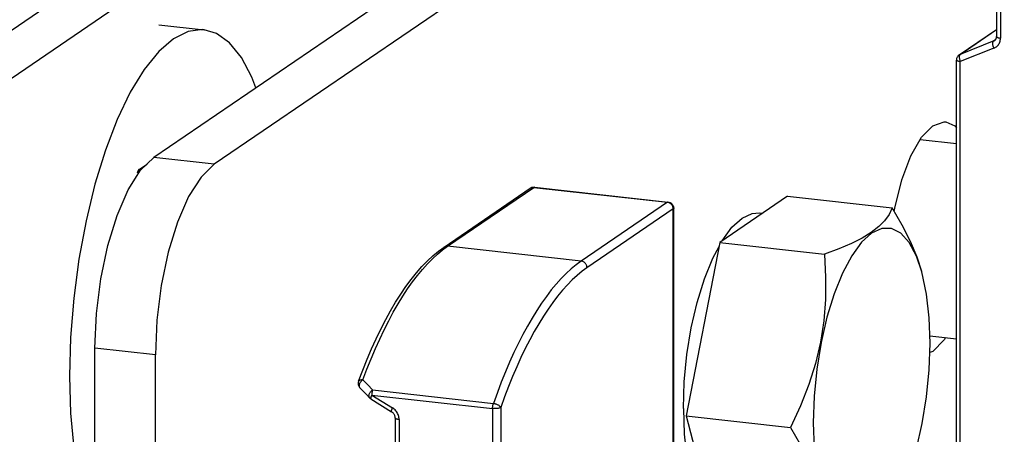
# Model space of a CAD drawing. Header units: inches. Extents: x 0 to 58.6, y -0.2 to 37.9.
# Tile 58 of 66: x 48.229 to 49.963, y 18.313 to 19.044. Entities that reach past the tile are written whole.
import ezdxf

# ---------------------------------------------------------------- set-up
doc = ezdxf.new("R2010")
doc.units = ezdxf.units.IN
doc.header["$LTSCALE"] = 3.224138
doc.header["$MEASUREMENT"] = 0
doc.layers.get('0').update_dxf_attribs({"linetype": 'CONTINUOUS'})

msp = doc.modelspace()

# ---------------------------------------------------------------- linework, layer by layer
at = {"color": 3, "linetype": 'CONTINUOUS'}
for p, q in [((50.3247, 20.0701), (48.4646, 18.801)), ((47.2003, 18.3341), (49.27, 19.7461)), ((48.3612, 14.8818), (48.3612, 18.4654))]:
    msp.add_line(p, q, dxfattribs=at)
at = {"color": 7, "linetype": 'CONTINUOUS'}
for p, q in [((50.4311, 20.0582), (48.571, 18.7892)), ((47.3067, 18.3222), (49.3764, 19.7342)), ((49.9491, 19.0649), (49.9491, 19.0144)), ((49.956, 19.062), (49.956, 19.0116)), ((48.4737, 19.0353), (48.5535, 19.0264)), ((49.8834, 18.9821), (49.9491, 19.027)), ((49.8851, 18.983), (49.9491, 19.0267)), ((49.9471, 19.0086), (49.9442, 19.0067)), ((49.9442, 19.0067), (49.8851, 18.983)), ((49.9446, 18.9938), (49.8854, 18.9702)), ((49.8785, 18.091), (49.8785, 18.973)), ((49.8854, 18.0882), (49.8854, 18.9702)), ((49.8146, 18.833), (49.8785, 18.8259)), ((48.571, 18.7892), (48.4646, 18.801)), ((48.4412, 18.7817), (48.4529, 18.7897)), ((48.9823, 18.6449), (49.1342, 18.7485)), ((49.1342, 18.7485), (49.3695, 18.7223)), ((49.1354, 18.7489), (49.3707, 18.7227)), ((48.976, 18.6434), (49.128, 18.747)), ((49.5811, 18.7329), (49.4618, 18.6515)), ((49.5811, 18.7329), (49.7654, 18.7124)), ((49.3695, 18.7223), (49.2176, 18.6187)), ((49.3797, 18.7106), (49.2278, 18.6069)), ((49.3797, 18.2695), (49.3797, 18.7106)), ((49.3805, 18.2696), (49.3805, 18.7117)), ((49.5316, 18.7035), (49.5371, 18.7028)), ((49.2176, 18.6187), (48.9823, 18.6449)), ((49.4618, 18.6515), (49.4022, 18.3456)), ((49.4618, 18.6515), (49.6461, 18.631)), ((49.4655, 18.654), (49.4657, 18.6544)), ((49.8316, 18.4869), (49.8785, 18.4817)), ((48.4676, 18.4535), (48.3612, 18.4654)), ((48.4676, 14.8699), (48.4676, 18.4535)), ((48.8502, 18.3916), (49.063, 18.3679)), ((48.847, 18.376), (48.8837, 18.3531)), ((48.8487, 18.3825), (49.0615, 18.3588)), ((48.8487, 18.3825), (48.8854, 18.3597)), ((49.0615, 18.3588), (49.0615, 18.1781)), ((49.0759, 18.3605), (49.0759, 18.1798)), ((48.8899, 18.3422), (48.8899, 18.2918)), ((48.8968, 18.3394), (48.8968, 18.289)), ((49.4022, 18.3456), (49.5864, 18.3251)), ((49.4022, 18.3456), (49.4232, 18.2665))]:
    msp.add_line(p, q, dxfattribs=at)
for points in [[(48.5535, 19.0264), (48.551, 19.0266), (48.5255, 19.0234), (48.4994, 19.0105), (48.4734, 18.9879), (48.4478, 18.9563), (48.4234, 18.9162), (48.4005, 18.8684), (48.3796, 18.814), (48.3611, 18.754), (48.3454, 18.6897), (48.3329, 18.6223), (48.3238, 18.5533), (48.3183, 18.4841), (48.3164, 18.416)], [(48.6446, 18.9239), (48.6377, 18.9427), (48.6193, 18.9775), (48.5983, 19.0034), (48.5754, 19.0199), (48.5535, 19.0264)], [(49.9446, 18.9938), (49.9462, 18.9945), (49.9476, 18.9954), (49.949, 18.9963), (49.9503, 18.9975), (49.9514, 18.9987), (49.9525, 19), (49.9534, 19.0015), (49.9542, 19.003), (49.9549, 19.0046), (49.9554, 19.0063), (49.9557, 19.008), (49.956, 19.0098), (49.956, 19.0116)], [(49.9459, 19.0076), (49.9467, 19.0082), (49.9474, 19.0089), (49.948, 19.0098), (49.9484, 19.0106), (49.9487, 19.0115), (49.949, 19.0124), (49.9491, 19.0134), (49.9491, 19.0144)], [(49.9491, 19.0144), (49.9491, 19.0143), (49.9493, 19.014), (49.9495, 19.0137), (49.9498, 19.0134), (49.9503, 19.0131), (49.9508, 19.0128), (49.9515, 19.0125), (49.9522, 19.0123), (49.9531, 19.0121), (49.954, 19.0119), (49.955, 19.0117), (49.956, 19.0116)], [(49.9446, 18.9938), (49.9442, 18.9949), (49.9438, 18.996), (49.9434, 18.9971), (49.9431, 18.9981), (49.9429, 18.9992), (49.9428, 19.0003), (49.9427, 19.0013), (49.9426, 19.0022), (49.9427, 19.0031), (49.9428, 19.0039), (49.9429, 19.0047), (49.9432, 19.0053), (49.9435, 19.0059), (49.9438, 19.0063), (49.9442, 19.0067)], [(49.9442, 19.0067), (49.945, 19.007), (49.9457, 19.0074), (49.9459, 19.0076)], [(49.8834, 18.9821), (49.8825, 18.9815), (49.8817, 18.9807), (49.8809, 18.9799), (49.8803, 18.9789), (49.8797, 18.978), (49.8793, 18.9769), (49.8789, 18.9758), (49.8787, 18.9747), (49.8786, 18.9736), (49.8785, 18.973)], [(49.8854, 18.9702), (49.8844, 18.9703), (49.8834, 18.9705), (49.8825, 18.9707), (49.8816, 18.9709), (49.8809, 18.9711), (49.8802, 18.9714), (49.8797, 18.9717), (49.8792, 18.972), (49.8789, 18.9723), (49.8787, 18.9726), (49.8786, 18.9729), (49.8785, 18.973)], [(49.8834, 18.9821), (49.8842, 18.9826), (49.8851, 18.983)], [(49.8851, 18.983), (49.8847, 18.9827), (49.8843, 18.9822), (49.884, 18.9817), (49.8838, 18.981), (49.8836, 18.9803), (49.8835, 18.9795), (49.8835, 18.9786), (49.8835, 18.9776), (49.8836, 18.9766), (49.8837, 18.9756), (49.884, 18.9745), (49.8843, 18.9734), (49.8846, 18.9723), (49.885, 18.9713), (49.8854, 18.9702)], [(49.7689, 18.7063), (49.7698, 18.7121), (49.7821, 18.7617), (49.7981, 18.8042), (49.8168, 18.8368), (49.8369, 18.8573), (49.8569, 18.8642), (49.8598, 18.864)], [(49.8598, 18.864), (49.8756, 18.8571), (49.8785, 18.8533)], [(48.571, 18.7892), (48.548, 18.7668), (48.5261, 18.7323), (48.5065, 18.6874), (48.4902, 18.6342), (48.4779, 18.5755), (48.4702, 18.5143), (48.4676, 18.4535)], [(48.4362, 18.7742), (48.4375, 18.7776), (48.4397, 18.7805), (48.4412, 18.7817)], [(48.4362, 18.7742), (48.4367, 18.7748), (48.4383, 18.7752), (48.4394, 18.7753)], [(49.128, 18.747), (49.1282, 18.7472), (49.1293, 18.7478), (49.1303, 18.7482), (49.1314, 18.7486), (49.1326, 18.7488), (49.1338, 18.7489), (49.135, 18.7489), (49.1354, 18.7489)], [(49.1342, 18.7485), (49.1331, 18.7486), (49.132, 18.7485), (49.131, 18.7483), (49.13, 18.7481), (49.1291, 18.7477), (49.1282, 18.7472)], [(49.1354, 18.7489), (49.135, 18.7489), (49.1346, 18.7487), (49.1342, 18.7485)], [(49.3695, 18.7223), (49.3699, 18.7225), (49.3703, 18.7227), (49.3707, 18.7227)], [(49.3797, 18.7106), (49.3797, 18.7117), (49.3795, 18.7128), (49.3792, 18.7139), (49.3788, 18.715), (49.3783, 18.716), (49.3778, 18.717), (49.3771, 18.718), (49.3763, 18.7188), (49.3755, 18.7196), (49.3746, 18.7203), (49.3736, 18.7209), (49.3726, 18.7214), (49.3716, 18.7218), (49.3706, 18.7221), (49.3695, 18.7223)], [(49.3707, 18.7227), (49.3719, 18.7225), (49.3731, 18.7221), (49.3741, 18.7217), (49.3752, 18.7212), (49.3761, 18.7205), (49.3771, 18.7197), (49.3779, 18.7189), (49.3786, 18.7179), (49.3792, 18.7169), (49.3797, 18.7158), (49.3801, 18.7146), (49.3804, 18.7134), (49.3805, 18.7122), (49.3805, 18.7117)], [(49.3805, 18.7117), (49.3805, 18.7115), (49.3803, 18.7112), (49.3801, 18.7109), (49.3797, 18.7106)], [(49.4657, 18.6544), (49.4831, 18.6782), (49.501, 18.6945), (49.519, 18.7027), (49.5316, 18.7034)], [(49.7654, 18.7124), (49.7598, 18.7007), (49.7521, 18.6897), (49.7417, 18.6793), (49.7286, 18.6691), (49.7125, 18.6593), (49.6935, 18.6498), (49.6715, 18.6404), (49.6461, 18.631)], [(49.8173, 18.6005), (49.8093, 18.6253), (49.7976, 18.6534), (49.7831, 18.6821), (49.7654, 18.7124)], [(49.8175, 18.5996), (49.808, 18.6274), (49.7953, 18.6513), (49.7806, 18.6677), (49.7644, 18.6761), (49.747, 18.6762), (49.7292, 18.668), (49.7113, 18.6518), (49.694, 18.628), (49.6777, 18.5975), (49.663, 18.5611), (49.6503, 18.5199), (49.64, 18.4751), (49.6325, 18.4282), (49.6278, 18.3806), (49.6262, 18.3337)], [(48.8332, 18.4096), (48.8403, 18.4284), (48.8476, 18.4466), (48.8551, 18.4643), (48.8628, 18.4813), (48.8706, 18.4977), (48.8786, 18.5135), (48.8867, 18.5286), (48.895, 18.543), (48.9033, 18.5567), (48.9118, 18.5696), (48.9204, 18.5818), (48.9291, 18.5932), (48.9378, 18.6039), (48.9466, 18.6137), (48.9555, 18.6228), (48.9644, 18.631), (48.9733, 18.6384), (48.9823, 18.6449)], [(48.976, 18.6434), (48.9762, 18.6435), (48.9771, 18.644), (48.9781, 18.6444), (48.9791, 18.6447), (48.9801, 18.6449), (48.9812, 18.6449), (48.9823, 18.6449)], [(49.3977, 18.3588), (49.3992, 18.4059), (49.4039, 18.4537), (49.4115, 18.5008), (49.4219, 18.5457), (49.4346, 18.5871), (49.4493, 18.6237), (49.4605, 18.6446)], [(48.8254, 18.4069), (48.8329, 18.4265), (48.8405, 18.4456), (48.8484, 18.464), (48.8565, 18.4818), (48.8648, 18.4989), (48.8733, 18.5154), (48.8819, 18.5311), (48.8908, 18.5461), (48.8997, 18.5603), (48.9089, 18.5737), (48.9181, 18.5863), (48.9276, 18.598), (48.9371, 18.6089), (48.9467, 18.6189), (48.9564, 18.628), (48.9662, 18.6362), (48.976, 18.6434)], [(49.6461, 18.631), (49.6482, 18.5901), (49.6479, 18.5512), (49.6449, 18.5131), (49.6391, 18.4755), (49.6303, 18.4381), (49.6186, 18.401), (49.6041, 18.3637), (49.5864, 18.3251)], [(49.2176, 18.6187), (49.2087, 18.6122), (49.1999, 18.6049), (49.1911, 18.5968), (49.1823, 18.5879), (49.1736, 18.5782), (49.1649, 18.5677), (49.1563, 18.5565), (49.1478, 18.5444), (49.1394, 18.5317), (49.1311, 18.5182), (49.1229, 18.5041), (49.1149, 18.4892), (49.107, 18.4737), (49.0992, 18.4575), (49.0916, 18.4407), (49.0842, 18.4234), (49.0769, 18.4054), (49.0699, 18.3869), (49.063, 18.3679)], [(49.2278, 18.6069), (49.2277, 18.608), (49.2276, 18.6092), (49.2273, 18.6103), (49.2269, 18.6113), (49.2264, 18.6124), (49.2259, 18.6134), (49.2252, 18.6143), (49.2244, 18.6152), (49.2236, 18.616), (49.2227, 18.6167), (49.2217, 18.6173), (49.2207, 18.6178), (49.2197, 18.6182), (49.2186, 18.6185), (49.2176, 18.6187)], [(49.2278, 18.6069), (49.2191, 18.6006), (49.2104, 18.5934), (49.2018, 18.5855), (49.1932, 18.5767), (49.1846, 18.5672), (49.1761, 18.5569), (49.1676, 18.5458), (49.1593, 18.534), (49.151, 18.5215), (49.1428, 18.5082), (49.1348, 18.4943), (49.1269, 18.4797), (49.1191, 18.4644), (49.1115, 18.4486), (49.104, 18.4321), (49.0967, 18.415), (49.0896, 18.3974), (49.0826, 18.3792), (49.0759, 18.3605)], [(49.8321, 18.4741), (49.8305, 18.5189), (49.8259, 18.5602), (49.8175, 18.5996)], [(49.7723, 18.1935), (49.7806, 18.2103), (49.7953, 18.2467), (49.808, 18.2879), (49.8183, 18.3326), (49.8259, 18.3795), (49.8305, 18.4272), (49.8321, 18.4741)], [(49.8591, 18.4838), (49.8569, 18.48), (49.8369, 18.4595), (49.8315, 18.4577)], [(48.3164, 18.416), (48.3183, 18.3504), (48.3238, 18.2887), (48.3329, 18.2322), (48.3342, 18.2269)], [(48.8254, 18.4069), (48.8251, 18.4057), (48.8249, 18.4045), (48.8248, 18.4032), (48.8248, 18.4019), (48.825, 18.4006), (48.8254, 18.3994), (48.8259, 18.3982), (48.8265, 18.3972), (48.8272, 18.3962), (48.8278, 18.3955)], [(48.8254, 18.4069), (48.8257, 18.4073), (48.826, 18.4078), (48.8265, 18.4083), (48.827, 18.4087), (48.8277, 18.409), (48.8285, 18.4093), (48.8293, 18.4095), (48.8302, 18.4096), (48.8312, 18.4097), (48.8322, 18.4097), (48.8332, 18.4096)], [(48.8332, 18.4096), (48.8323, 18.4089), (48.8314, 18.4081), (48.8306, 18.4073), (48.8298, 18.4064), (48.8291, 18.4055), (48.8284, 18.4046), (48.8279, 18.4036), (48.8274, 18.4027), (48.8271, 18.4017), (48.8268, 18.4008), (48.8266, 18.3999), (48.8266, 18.399), (48.8266, 18.3982), (48.8268, 18.3974), (48.827, 18.3967), (48.8274, 18.396), (48.8278, 18.3955)], [(48.8502, 18.3916), (48.8416, 18.4006), (48.8332, 18.4096)], [(48.8278, 18.3955), (48.8333, 18.3896), (48.8392, 18.3836), (48.845, 18.3776)], [(48.845, 18.3776), (48.8448, 18.3778), (48.8444, 18.3783), (48.8441, 18.379), (48.8439, 18.3798), (48.8437, 18.3806), (48.8437, 18.3814), (48.8439, 18.3824), (48.8441, 18.3833), (48.8444, 18.3843), (48.8448, 18.3853), (48.8454, 18.3863), (48.846, 18.3873), (48.8467, 18.3882), (48.8475, 18.3892), (48.8483, 18.39), (48.8492, 18.3909), (48.8502, 18.3916)], [(48.8502, 18.3916), (48.85, 18.3912), (48.8499, 18.3907), (48.8497, 18.3902), (48.8496, 18.3897), (48.8495, 18.3892), (48.8494, 18.3887), (48.8493, 18.3882), (48.8492, 18.3876), (48.8491, 18.387), (48.849, 18.3863), (48.8489, 18.3855), (48.8488, 18.3846), (48.8487, 18.3836), (48.8487, 18.3825)], [(48.847, 18.376), (48.846, 18.3767), (48.8451, 18.3774), (48.845, 18.3776)], [(48.8487, 18.3825), (48.8483, 18.3816), (48.8479, 18.3807), (48.8475, 18.3799), (48.8472, 18.3791), (48.847, 18.3784), (48.8468, 18.3778), (48.8467, 18.3772), (48.8467, 18.3768), (48.8468, 18.3764), (48.8469, 18.3761), (48.847, 18.376)], [(49.0615, 18.3588), (49.0616, 18.36), (49.0616, 18.3612), (49.0617, 18.3624), (49.0619, 18.3635), (49.0621, 18.3647), (49.0624, 18.3658), (49.0627, 18.3669), (49.063, 18.3679)], [(49.063, 18.3679), (49.0641, 18.3678), (49.0652, 18.3675), (49.0663, 18.3673), (49.0674, 18.3669), (49.0685, 18.3665), (49.0695, 18.366), (49.0705, 18.3655), (49.0715, 18.365), (49.0724, 18.3644), (49.0732, 18.3638), (49.0739, 18.3632), (49.0746, 18.3625), (49.0751, 18.3618), (49.0756, 18.3612), (49.0759, 18.3605)], [(48.8837, 18.3531), (48.8835, 18.3533), (48.8834, 18.3536), (48.8834, 18.3539), (48.8834, 18.3544), (48.8835, 18.3549), (48.8837, 18.3556), (48.8839, 18.3563), (48.8842, 18.3571), (48.8845, 18.3579), (48.8849, 18.3588), (48.8854, 18.3597)], [(48.8899, 18.3422), (48.8899, 18.3433), (48.8897, 18.3443), (48.8895, 18.3453), (48.8891, 18.3464), (48.8887, 18.3474), (48.8882, 18.3484), (48.8876, 18.3493), (48.887, 18.3502), (48.8862, 18.3511), (48.8854, 18.3519), (48.8846, 18.3525), (48.8837, 18.3531)], [(48.8968, 18.3394), (48.8967, 18.3412), (48.8965, 18.343), (48.8961, 18.3448), (48.8956, 18.3466), (48.895, 18.3484), (48.8942, 18.3501), (48.8932, 18.3518), (48.8922, 18.3533), (48.891, 18.3548), (48.8898, 18.3562), (48.8884, 18.3575), (48.8869, 18.3587), (48.8854, 18.3597)], [(49.0759, 18.3605), (49.0754, 18.3602), (49.0748, 18.3599), (49.0741, 18.3597), (49.0733, 18.3595), (49.0725, 18.3592), (49.0715, 18.3591), (49.0705, 18.3589), (49.0694, 18.3588), (49.0683, 18.3587), (49.0672, 18.3586), (49.066, 18.3586), (49.0649, 18.3586), (49.0637, 18.3586), (49.0626, 18.3587), (49.0615, 18.3588)], [(49.3977, 18.3588), (49.3992, 18.3138), (49.4039, 18.2723), (49.4043, 18.2706)], [(48.8968, 18.3394), (48.8958, 18.3395), (48.8948, 18.3397), (48.8939, 18.3399), (48.893, 18.3401), (48.8922, 18.3403), (48.8916, 18.3406), (48.891, 18.3409), (48.8906, 18.3412), (48.8902, 18.3415), (48.89, 18.3418), (48.8899, 18.3421), (48.8899, 18.3422)], [(49.6262, 18.3337), (49.6278, 18.2889), (49.6325, 18.2476), (49.633, 18.2449)], [(49.5864, 18.3251), (49.6041, 18.2948), (49.6186, 18.266), (49.6275, 18.2448)]]:
    msp.add_lwpolyline(points, dxfattribs=at)
at = {"color": 3, "linetype": 'CONTINUOUS'}
msp.add_lwpolyline([(48.3612, 18.4654), (48.3638, 18.5261), (48.3715, 18.5874), (48.3838, 18.6461), (48.4001, 18.6992), (48.4197, 18.7442), (48.4416, 18.7787), (48.4646, 18.801)], dxfattribs=at)

doc.saveas('drawing.dxf')
